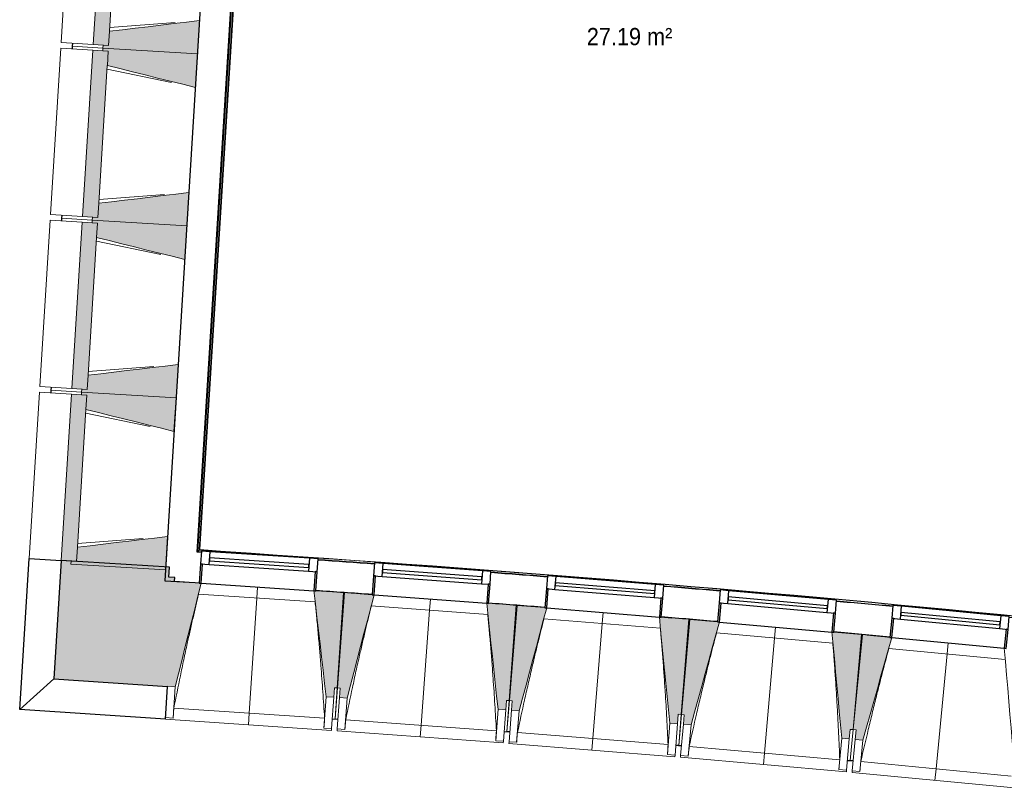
# Model space of a CAD drawing. Header units: millimetres. Extents: x 1909 to 61055, y -36590 to 14615.
# Tile 12 of 40: x 25353 to 30496, y -30535 to -26521. Entities that reach past the tile are written whole.
import ezdxf

# ---------------------------------------------------------------- set-up
doc = ezdxf.new("R2010")
doc.units = ezdxf.units.MM
for name, color, linetype, lineweight in [('A-AREA-IDEN', 7, 'Continuous', 30), ('A-FLOR', 7, 'Continuous', 25), ('A-FLOR-HRAL', 7, 'Continuous', 18), ('A-GENM', 7, 'Continuous', 18), ('A-GLAZ', 7, 'Continuous', 25), ('A-WALL', 7, 'Continuous', 25), ('A-WALL-PATT', 7, 'Continuous', 25), ('I-WALL', 7, 'Continuous', 25), ('S-BEAM', 7, 'Continuous', 18)]:
    doc.layers.add(name, color=color, linetype=linetype, lineweight=lineweight)
doc.styles.add('Arial_1', font='arial.ttf', dxfattribs={"width": 0.9, "height": 90})

# ---------------------------------------------------------------- blocks, each defined once
blk = doc.blocks.new('XXX_VIDE FENETRE - 590-389517-2021_015_1111_DCE_1_50_N0 FINI_SSI_SDI')
at = {"layer": 'A-GLAZ'}
for p, q in [((-305.1, 0), (-305.1, -100)), ((-295.1, 0), (-305.1, 0)), ((295.1, 0), (-295.1, 0)), ((-295.1, -100), (-295.1, 0)), ((305.1, 0), (295.1, 0)), ((295.1, 0), (295.1, -100)), ((305.1, -100), (305.1, 0)), ((-305.1, -100), (-295.1, -100)), ((-260.1, -100), (-305.1, -100)), ((-305.1, -100), (-305.1, -167.5)), ((-260.1, -167.5), (-260.1, -100)), ((260.1, -100), (-260.1, -100)), ((260.1, -100), (260.1, -167.5)), ((305.1, -100), (260.1, -100)), ((295.1, -100), (305.1, -100)), ((305.1, -167.5), (305.1, -100)), ((-305.1, -167.5), (-260.1, -167.5)), ((-260.1, -167.5), (260.1, -167.5)), ((260.1, -167.5), (305.1, -167.5))]:
    blk.add_line(p, q, dxfattribs=at)
at = {"layer": 'A-GLAZ', "color": 173, "true_color": 0x5c63b1}
for p, q in [((260.1, -120), (-260.1, -120)), ((-260.1, -120), (-260.1, -135)), ((-260.1, -135), (260.1, -135)), ((260.1, -135), (260.1, -120))]:
    blk.add_line(p, q, dxfattribs=at)
blk = doc.blocks.new('Garde-corps - Garde-corps-510192-2021_015_1111_DCE_1_50_N0 FINI_SSI_SDI')
at = {"layer": 'A-FLOR-HRAL'}
for p, q in [((-9793.8, -23480.5), (-9772.4, -23216.7)), ((-9791, -23534.4), (-9765.8, -23224.4)), ((-9789.4, -23536.3), (-9764.3, -23226.3)), ((-9787.9, -23538), (-9762.7, -23228.1)), ((-9772.4, -23216.7), (-9494, -23240)), ((-9772.4, -23216.7), (-9763.1, -23217.5)), ((-9762.7, -23228.1), (-9494.9, -23250.5)), ((-9503.3, -23239.2), (-9494, -23240)), ((-9494.8, -23248.9), (-9494.9, -23250.5)), ((-9494.8, -23248.9), (-9494.6, -23247.1)), ((-9494.6, -23247.1), (-9494, -23240)), ((-9494, -23240), (-9493.8, -23237)), ((-13375.8, -29298.6), (-13001.8, -23280.8)), ((-13368.2, -29292), (-12995.1, -23288.4)), ((-13366.4, -29290.3), (-12993.5, -23290.2)), ((-13364.6, -29288.8), (-12992, -23292)), ((-13001.8, -23280.8), (-9843.9, -23523.1)), ((-12992, -23292), (-9787.9, -23538)), ((-8464, -23329), (-8480.2, -23501.6)), ((-8462.4, -23329.1), (-8478.4, -23500.1)), ((-8460.6, -23329.3), (-8476.5, -23498.5)), ((-8453.5, -23330), (-8468.8, -23492.2)), ((-11421.8, -23393.7), (-11382.2, -23396.7)), ((-8480.2, -23501.6), (-8438.5, -23505.7)), ((-8478.4, -23500.1), (-8436.7, -23504.2)), ((-8476.5, -23498.5), (-8468.8, -23492.2)), ((-8476.5, -23498.5), (-8434.8, -23502.7)), ((-8468.8, -23492.2), (-8427, -23496.3)), ((-8438.5, -23505.7), (-8462.6, -23748.6)), ((-8436.7, -23504.2), (-8461, -23748.7)), ((-8434.8, -23502.7), (-8457.1, -23727.1)), ((-8427, -23496.3), (-8449.9, -23727.2)), ((-8434.8, -23502.7), (-8427, -23496.3)), ((-9791, -23534.4), (-9794, -23530.9)), ((-8464.1, -23763.5), (-8479.9, -23922.7)), ((-8462.5, -23763.7), (-8478.3, -23922.9)), ((-8462.9, -23785.6), (-8474.4, -23901.3)), ((-8455.9, -23786.9), (-8467.2, -23901.4)), ((-8481.4, -23937.6), (-8497.2, -24096.9)), ((-8479.7, -23937.8), (-8495.5, -24097)), ((-8480.2, -23959.7), (-8491.6, -24075.4)), ((-8473.1, -23961.1), (-8484.5, -24075.5)), ((-8498.7, -24111.8), (-9046.9, -29639.2)), ((-8497, -24112), (-9045.4, -29641)), ((-8497.4, -24133.9), (-9043.9, -29642.9)), ((-8490.4, -24135.2), (-9037.5, -29650.7)), ((-13356.8, -29300.2), (-13375.8, -29298.6)), ((-13356.7, -29299.8), (-13375.8, -29298.6)), ((-13086.3, -29311.4), (-13364.6, -29288.8)), ((-12552.2, -29354.7), (-12610.1, -29350)), ((-9988.7, -29563.6), (-10006.9, -29561.9)), ((-9801.4, -29578), (-9840.4, -29574.8)), ((-9046.9, -29639.2), (-9329.4, -29616.3)), ((-9037.5, -29650.7), (-9136.9, -29642.6)), ((-9037.5, -29650.7), (-9136.8, -29641))]:
    blk.add_line(p, q, dxfattribs=at)
at = {"layer": 'A-FLOR-HRAL', "flags": 128}
for points in [[(-9765.8, -23224.4), (-9769.1, -23220.6), (-9772.4, -23216.7)], [(-12995.1, -23288.4), (-12998.5, -23284.6), (-13001.8, -23280.8)], [(-9787.9, -23538), (-9787.9, -23538), (-9788, -23537.9), (-9788.1, -23537.8), (-9788.3, -23537.6), (-9788.4, -23537.4), (-9788.6, -23537.1), (-9788.8, -23536.9), (-9789, -23536.7), (-9789.2, -23536.5), (-9789.4, -23536.3)], [(-13375.8, -29298.6), (-13375.9, -29298.7), (-13376.2, -29299), (-13376.6, -29299.4), (-13377.1, -29299.8), (-13377.7, -29300.3), (-13378.3, -29300.9), (-13378.9, -29301.4)], [(-13368.2, -29292), (-13372, -29295.3), (-13375.8, -29298.6)], [(-13364.6, -29288.8), (-13364.6, -29288.8), (-13364.7, -29288.9), (-13364.9, -29289), (-13365, -29289.2), (-13365.3, -29289.4), (-13365.5, -29289.6), (-13365.7, -29289.8), (-13365.9, -29290), (-13366.2, -29290.2), (-13366.4, -29290.3)], [(-9043.9, -29642.9), (-9040.7, -29646.8), (-9037.5, -29650.7)]]:
    blk.add_lwpolyline(points, dxfattribs=at)
at = {"layer": 'A-FLOR-HRAL'}
for centre, radius, start, end in [((-19463.8, -140716), 117891.1, 85.149101, 85.281386), ((-19463.8, -140716), 117889.4, 85.149101, 85.280538), ((-19463.8, -140716), 117887.7, 85.149101, 85.279742), ((-29991.5, -265654.3), 242961.1, 85.230746, 85.988589), ((-29991.5, -265654.3), 242959.4, 85.801553, 85.988174), ((-29991.5, -265654.3), 242957.8, 85.611499, 85.987786), ((-29991.5, -265654.3), 242957.8, 85.229948, 85.604054), ((-29991.5, -265654.3), 242959.4, 85.230335, 85.456227), ((-21392, -154971), 125935, 84.373021, 86.346998), ((-21392, -154971), 125936.7, 84.373813, 86.346207), ((-21392, -154971), 125927.8, 85.92938, 86.063936), ((-21392, -154971), 125927.8, 85.517188, 85.651745), ((-21392, -154971), 125927.8, 85.104996, 85.239553), ((-21392, -154971), 125927.8, 84.692804, 84.827361)]:
    blk.add_arc(centre, radius, start, end, dxfattribs=at)
for points, knots in [([(-9772.4, -23216.7), (-9772.4, -23216.7), (-9772.4, -23216.7), (-9772.4, -23216.7), (-9772.5, -23216.6), (-9772.5, -23216.5), (-9772.6, -23216.5), (-9772.7, -23216.4), (-9772.7, -23216.3), (-9772.8, -23216.2), (-9772.9, -23216.1), (-9773, -23216), (-9773.1, -23215.8), (-9773.2, -23215.7), (-9773.3, -23215.6), (-9773.5, -23215.4), (-9773.6, -23215.3), (-9773.7, -23215.2), (-9773.9, -23215), (-9774.2, -23214.6), (-9774.6, -23214.1), (-9774.9, -23213.7), (-9775.1, -23213.5)], [0, 0, 0, 0, 0.071429, 0.107143, 0.142857, 0.178571, 0.214286, 0.25, 0.285714, 0.321429, 0.357143, 0.392857, 0.428571, 0.464286, 0.5, 0.535714, 0.571429, 0.607143, 0.642857, 0.714286, 0.857143, 1, 1, 1, 1]), ([(-9762.7, -23228.1), (-9762.7, -23228.1), (-9762.8, -23228), (-9762.8, -23228), (-9762.9, -23227.9), (-9763, -23227.7), (-9763.2, -23227.6), (-9763.3, -23227.4), (-9763.5, -23227.2), (-9763.7, -23227), (-9763.9, -23226.8), (-9764, -23226.5), (-9764.2, -23226.4), (-9764.3, -23226.3)], [0.075, 0.075, 0.075, 0.075, 0.15, 0.2125, 0.275, 0.35, 0.425, 0.5, 0.6, 0.7, 0.775, 0.85, 1, 1, 1, 1]), ([(-13001.8, -23280.8), (-13001.8, -23280.8), (-13001.8, -23280.8), (-13001.9, -23280.7), (-13001.9, -23280.7), (-13002, -23280.6), (-13002, -23280.5), (-13002.1, -23280.4), (-13002.2, -23280.3), (-13002.3, -23280.2), (-13002.4, -23280.1), (-13002.5, -23280), (-13002.6, -23279.9), (-13002.7, -23279.8), (-13002.8, -23279.6), (-13002.9, -23279.5), (-13003, -23279.4), (-13003.2, -23279.2), (-13003.3, -23279), (-13003.6, -23278.7), (-13004.1, -23278.2), (-13004.4, -23277.8), (-13004.6, -23277.6)], [0, 0, 0, 0, 0.071429, 0.107143, 0.142857, 0.178571, 0.214286, 0.25, 0.285714, 0.321429, 0.357143, 0.392857, 0.428571, 0.464286, 0.5, 0.535714, 0.571429, 0.607143, 0.642857, 0.714286, 0.857143, 1, 1, 1, 1]), ([(-12992, -23292), (-12992, -23292), (-12992, -23292), (-12992, -23292), (-12992.1, -23291.9), (-12992.2, -23291.8), (-12992.3, -23291.7), (-12992.4, -23291.5), (-12992.6, -23291.3), (-12992.7, -23291.1), (-12992.9, -23290.9), (-12993.1, -23290.7), (-12993.3, -23290.5), (-12993.4, -23290.3), (-12993.5, -23290.2)], [0, 0, 0, 0, 0.075, 0.15, 0.2125, 0.275, 0.35, 0.425, 0.5, 0.6, 0.7, 0.775, 0.85, 1, 1, 1, 1]), ([(-8480.2, -23501.6), (-8480.2, -23501.6), (-8480.2, -23501.5), (-8480.1, -23501.4), (-8479.9, -23501.3), (-8479.7, -23501.2), (-8479.5, -23501), (-8479.4, -23500.9), (-8479.3, -23500.8), (-8479.1, -23500.7), (-8479, -23500.6), (-8478.9, -23500.5), (-8478.7, -23500.4), (-8478.6, -23500.2), (-8478.5, -23500.2), (-8478.4, -23500.1)], [0.1, 0.1, 0.1, 0.1, 0.2, 0.3, 0.4, 0.475, 0.55, 0.6, 0.65, 0.7, 0.75, 0.8, 0.85, 0.9, 1, 1, 1, 1]), ([(-8468.8, -23492.2), (-8468.8, -23492.1), (-8468.7, -23492.1), (-8468.5, -23492), (-8468.3, -23491.8), (-8468.1, -23491.6), (-8468, -23491.5), (-8467.8, -23491.3), (-8467.5, -23491.1), (-8467.2, -23490.9), (-8467, -23490.7), (-8466.7, -23490.4), (-8466.2, -23490), (-8465.8, -23489.7), (-8465.5, -23489.5)], [0, 0, 0, 0, 0.166667, 0.25, 0.333333, 0.416667, 0.458333, 0.5, 0.583333, 0.666667, 0.708333, 0.75, 0.833333, 1, 1, 1, 1]), ([(-8438.5, -23505.7), (-8438.5, -23505.7), (-8438.5, -23505.7), (-8438.4, -23505.6), (-8438.2, -23505.4), (-8438, -23505.3), (-8437.9, -23505.2), (-8437.7, -23505), (-8437.6, -23504.9), (-8437.4, -23504.8), (-8437.3, -23504.7), (-8437.2, -23504.6), (-8437.1, -23504.5), (-8436.9, -23504.4), (-8436.8, -23504.3), (-8436.7, -23504.2)], [0.1, 0.1, 0.1, 0.1, 0.2, 0.3, 0.4, 0.475, 0.55, 0.6, 0.65, 0.7, 0.75, 0.8, 0.85, 0.9, 1, 1, 1, 1]), ([(-8427, -23496.3), (-8427, -23496.3), (-8427, -23496.2), (-8426.8, -23496.1), (-8426.6, -23495.9), (-8426.4, -23495.8), (-8426.2, -23495.6), (-8426, -23495.5), (-8425.8, -23495.2), (-8425.5, -23495), (-8425.2, -23494.8), (-8424.9, -23494.6), (-8424.5, -23494.2), (-8424, -23493.8), (-8423.8, -23493.6)], [0, 0, 0, 0, 0.166667, 0.25, 0.333333, 0.416667, 0.458333, 0.5, 0.583333, 0.666667, 0.708333, 0.75, 0.833333, 1, 1, 1, 1]), ([(-9046.9, -29639.2), (-9046.9, -29639.2), (-9046.9, -29639.2), (-9046.8, -29639.3), (-9046.7, -29639.4), (-9046.6, -29639.6), (-9046.5, -29639.7), (-9046.3, -29639.9), (-9046.2, -29640.1), (-9046, -29640.3), (-9045.8, -29640.5), (-9045.6, -29640.8), (-9045.5, -29640.9), (-9045.4, -29641)], [0.075, 0.075, 0.075, 0.075, 0.15, 0.2125, 0.275, 0.35, 0.425, 0.5, 0.6, 0.7, 0.775, 0.85, 1, 1, 1, 1]), ([(-9037.5, -29650.7), (-9037.5, -29650.7), (-9037.5, -29650.7), (-9037.4, -29650.8), (-9037.4, -29650.8), (-9037.3, -29650.9), (-9037.3, -29651), (-9037.2, -29651.1), (-9037.1, -29651.1), (-9037, -29651.2), (-9036.9, -29651.4), (-9036.8, -29651.5), (-9036.7, -29651.6), (-9036.6, -29651.7), (-9036.5, -29651.9), (-9036.4, -29652), (-9036.3, -29652.1), (-9036.2, -29652.3), (-9036, -29652.5), (-9035.7, -29652.8), (-9035.3, -29653.4), (-9035, -29653.8), (-9034.8, -29654)], [0, 0, 0, 0, 0.071429, 0.107143, 0.142857, 0.178571, 0.214286, 0.25, 0.285714, 0.321429, 0.357143, 0.392857, 0.428571, 0.464286, 0.5, 0.535714, 0.571429, 0.607143, 0.642857, 0.714286, 0.857143, 1, 1, 1, 1])]:
    blk.add_open_spline(points, degree=3, knots=knots, dxfattribs=at)
blk = doc.blocks.new('B02_ARC_rvt-1-2021_015_1111_DCE_1_50_N0 FINI_SSI_SDI')
at = {"layer": 'A-FLOR'}
for p, q in [((-12614.2, -29512.9), (-12609.4, -29513.2)), ((-11711.8, -29579.3), (-11707.1, -29579.7)), ((-10954.5, -29640.1), (-10900.6, -29644.6)), ((-10810, -29652.2), (-10805.3, -29652.6)), ((-9908.8, -29731.5), (-9903.8, -29732)), ((-9879, -29734.3), (-9790.8, -29742.4)), ((-9785.4, -29742.9), (-9759.7, -29745.3))]:
    blk.add_line(p, q, dxfattribs=at)
at = {"layer": 'I-WALL'}
for p, q in [((-13154.3, -23106.7), (-13548.5, -29451)), ((-13378.9, -29301.4), (-13004.6, -23277.6)), ((-13356.9, -29302.8), (-13378.9, -29301.4)), ((-13548.5, -29451), (-13388.9, -29461.1)), ((-13388.9, -29461.1), (-13367.6, -29462.5))]:
    blk.add_line(p, q, dxfattribs=at)
for radius, start, end in [(125924.8, 85.929383, 86.063933), (125924.8, 85.517191, 85.651742), (125764.8, 85.929576, 86.063774), (125924.8, 85.104999, 85.23955), (125764.8, 85.517384, 85.651582), (125924.8, 84.692807, 84.827358), (125764.8, 85.105191, 85.239389), (125764.8, 84.692998, 84.827197)]:
    blk.add_arc((-21392, -154971), radius, start, end, dxfattribs=at)
at = {"layer": 'A-FLOR-HRAL', "lineweight": 18}
blk.add_blockref('Garde-corps - Garde-corps-510192-2021_015_1111_DCE_1_50_N0 FINI_SSI_SDI', (0, 0), dxfattribs=at)
at = {"layer": 'A-GLAZ', "lineweight": 18}
for p, rotation in [((-13063.2, -29483.8), 176.1892004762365), ((-12160.7, -29547.1), 175.7775659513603), ((-11258.6, -29616.9), 175.3659314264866), ((-10357.1, -29693.1), 174.9542969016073), ((-9456.1, -29775.8), 174.5426623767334)]:
    blk.add_blockref('XXX_VIDE FENETRE - 590-389517-2021_015_1111_DCE_1_50_N0 FINI_SSI_SDI', p, dxfattribs=dict(at, rotation=rotation))
blk = doc.blocks.new('20_MUR PREFA_01 - MODULE_01 B-3165811-2021_015_1111_DCE_1_50_N0 FINI_SSI_SDI')
at = {"layer": 'A-GENM'}
for p, q in [((0, 722.1), (0, 661.4)), ((0, 661.4), (0, 58.5)), ((0, 0.7), (0, 58.5))]:
    blk.add_line(p, q, dxfattribs=at)
blk = doc.blocks.new('Murs 6 - Murs 1-3191379-2021_015_1111_DCE_1_50_N0 FINI_SSI_SDI')
at = {"layer": 'A-WALL-PATT', "true_color": 0x787878}
blk.add_hatch(color=8, dxfattribs=at).paths.add_polyline_path([(-13533.8, -30003.9), (-13530.4, -29951.9), (-13545.3, -29950.9), (-13512.2, -29453.2), (-13497.2, -29454.2), (-13495.9, -29434), (-13527, -29431.9), (-13523.8, -29380.9), (-14089.6, -29345.7), (-14128.1, -29964.3), (-13545.3, -30003.1)])
at = {"layer": 'A-WALL'}
for p, q in [((-14306, -30124), (-14257, -29335.3)), ((-14257, -29335.3), (-14089.6, -29345.7)), ((-14089.6, -29345.7), (-14128.1, -29964.3)), ((-13523.8, -29380.9), (-14089.6, -29345.7)), ((-13527, -29431.9), (-13523.8, -29380.9)), ((-13495.9, -29434), (-13527, -29431.9)), ((-13497.2, -29454.2), (-13495.9, -29434)), ((-14128.1, -29964.3), (-14306, -30124)), ((-14128.1, -29964.3), (-13533.8, -30003.9)), ((-13545.2, -30174.7), (-13533.8, -30003.9)), ((-13533.8, -30003.9), (-13533.7, -30001.8)), ((-13545.2, -30174.7), (-14306, -30124))]:
    blk.add_line(p, q, dxfattribs=at)
blk = doc.blocks.new('B02_DC_STR_rvt-1-2021_015_1111_DCE_1_50_N0 FINI_SSI_SDI')
at = {"layer": 'S-BEAM', "lineweight": 5, "true_color": 0x787878}
for points in [[(-13841.7, -26655.9), (-13787.7, -25787.6), (-13868.2, -25782.6), (-13922.2, -26650.9), (-13870.4, -26654.2)], [(-13377.6, -26699.8), (-13366.7, -26525.1), (-13837, -26581.6), (-13841.7, -26655.9), (-13870.4, -26654.2), (-13871.3, -26669.1), (-13433.9, -26696.3)], [(-13897.5, -27554.2), (-13843.5, -26685.9), (-13924, -26680.9), (-13978, -27549.2), (-13926.2, -27552.4)], [(-13388.4, -26874.5), (-13377.6, -26699.8), (-13871.3, -26669.1), (-13872.2, -26684.1), (-13843.5, -26685.9), (-13848.1, -26760.2), (-13454.1, -26858.1)], [(-13433.4, -27598.1), (-13422.5, -27423.4), (-13892.9, -27479.9), (-13897.5, -27554.2), (-13926.2, -27552.4), (-13927.1, -27567.4), (-13489.7, -27594.6)], [(-13444.2, -27772.7), (-13433.4, -27598.1), (-13927.1, -27567.4), (-13928, -27582.4), (-13899.3, -27584.2), (-13904, -27658.5), (-13509.9, -27756.4)], [(-13953.3, -28452.5), (-13899.3, -27584.2), (-13979.8, -27579.1), (-14033.8, -28447.5), (-13982, -28450.7)], [(-13489.2, -28496.3), (-13478.4, -28321.7), (-13948.7, -28378.2), (-13953.3, -28452.5), (-13982, -28450.7), (-13982.9, -28465.7), (-13545.5, -28492.8)], [(-14009.1, -29350.7), (-13955.1, -28482.4), (-14035.7, -28477.4), (-14089.6, -29345.7), (-14037.8, -29349)], [(-13500.1, -28671), (-13489.2, -28496.3), (-13982.9, -28465.7), (-13983.9, -28480.6), (-13955.1, -28482.4), (-13959.8, -28556.7), (-13565.7, -28654.7)], [(-13545, -29394.6), (-13534.2, -29219.9), (-14004.5, -29276.4), (-14009.1, -29350.7), (-14037.8, -29349), (-14038.7, -29363.9), (-13601.4, -29391.1)], [(-13493.8, -30004.5), (-13357.7, -29464.2), (-13367.7, -29463.6), (-13367.7, -29462.9), (-13512.2, -29453.2), (-13545.3, -29950.9), (-13530.4, -29951.9), (-13533.7, -30001.8), (-13530.4, -30002)], [(-12665.6, -30059.6), (-12662.3, -30009.8), (-12647.3, -30010.8), (-12614.2, -29513.1), (-12758.8, -29503.4), (-12758.8, -29504.1), (-12768.8, -29503.5), (-12705.5, -30057)], [(-12595, -30064.6), (-12455, -29525.4), (-12465, -29524.6), (-12465, -29524), (-12609.4, -29513.3), (-12646.1, -30010.7), (-12631.2, -30011.8), (-12634.9, -30061.7), (-12607.5, -30063.7)], [(-11767.2, -30125.8), (-11763.5, -30075.9), (-11748.6, -30077), (-11711.9, -29579.6), (-11856.4, -29568.9), (-11856.4, -29569.6), (-11866.4, -29568.8), (-11807.1, -30122.8)], [(-11696.6, -30131.3), (-11552.8, -29593), (-11562.7, -29592.2), (-11562.7, -29591.5), (-11707.1, -29579.8), (-11747.4, -30077), (-11732.5, -30078.2), (-11736.5, -30128), (-11732.5, -30128.4)], [(-10869.3, -30198.3), (-10865.3, -30148.5), (-10850.3, -30149.7), (-10810, -29652.5), (-10954.5, -29640.8), (-10954.5, -29641.5), (-10964.5, -29640.7), (-10909.2, -30195.1)], [(-10798.8, -30204.3), (-10651.1, -29667.1), (-10661, -29666.3), (-10661, -29665.6), (-10805.3, -29652.8), (-10849.2, -30149.7), (-10834.2, -30151), (-10838.6, -30200.8), (-10819.4, -30202.5)], [(-9972, -30277.3), (-9967.6, -30227.5), (-9952.6, -30228.8), (-9908.8, -29732), (-10053.1, -29719.2), (-10053.2, -29719.9), (-10063.1, -29719), (-10011.8, -30273.8)], [(-9901.5, -30283.9), (-9750.3, -29747.7), (-9759.8, -29746.8), (-9759.8, -29746.1), (-9904, -29732.3), (-9951.5, -30228.9), (-9936.5, -30230.3), (-9941.3, -30280.1), (-9936.5, -30280.5)]]:
    blk.add_hatch(color=8, dxfattribs=at).paths.add_polyline_path(points)
at = {"layer": 'A-FLOR'}
for p, q in [((-14031.3, -26659.2), (-14032.2, -26674.2)), ((-14030.4, -26644.2), (-14031.3, -26659.2)), ((-14087.1, -27557.5), (-14088.1, -27572.4)), ((-14086.2, -27542.5), (-14087.1, -27557.5)), ((-14142, -28440.7), (-14143, -28455.7)), ((-14143, -28455.7), (-14143.9, -28470.7)), ((-12673.1, -30172.1), (-12643.2, -30174.2)), ((-11775.5, -30238.2), (-11745.6, -30240.5)), ((-11745.5, -30239.8), (-11760.5, -30238.6)), ((-10863.4, -30311.3), (-10878.4, -30310.1)), ((-10878.4, -30310.8), (-10848.5, -30313.3)), ((-10848.6, -30313.3), (-10863.5, -30312)), ((-9952, -30392.5), (-9981.9, -30389.7)), ((-9981.9, -30389.7), (-9952, -30392.5)), ((-9951.9, -30391.6), (-9966.9, -30390.2))]:
    blk.add_line(p, q, dxfattribs=at)
at = {"layer": 'S-BEAM'}
for p, q in [((-14035.6, -25772.2), (-14089.6, -26640.5)), ((-13868.2, -25782.6), (-13922.2, -26650.9)), ((-13837, -26581.1), (-13792.3, -25862.5)), ((-13835.8, -26562.2), (-13493.2, -26535.1)), ((-13377.6, -26699.8), (-13366.7, -26525.1)), ((-13837, -26581.6), (-13841.7, -26655.9)), ((-13841.7, -26655.9), (-13837, -26581.6)), ((-13922.2, -26650.9), (-14089.6, -26640.5)), ((-14091.4, -26670.5), (-14145.4, -27538.8)), ((-14091.4, -26670.5), (-13924, -26680.9)), ((-14032.2, -26674.2), (-14031.3, -26659.2)), ((-14031.3, -26659.2), (-14030.4, -26644.2)), ((-13871.3, -26669.1), (-14031.3, -26659.2)), ((-14031.3, -26659.2), (-13871.3, -26669.1)), ((-13924, -26680.9), (-13978, -27549.2)), ((-13843.5, -26685.9), (-13924, -26680.9)), ((-13922.2, -26650.9), (-13841.7, -26655.9)), ((-13871.3, -26669.1), (-13872.2, -26684.1)), ((-13872.2, -26684.1), (-13843.5, -26685.9)), ((-13870.4, -26654.2), (-13871.3, -26669.1)), ((-13871.3, -26669.1), (-13377.6, -26699.8)), ((-13377.6, -26699.8), (-13871.3, -26669.1)), ((-13841.7, -26655.9), (-13870.4, -26654.2)), ((-13843.5, -26685.9), (-13848.1, -26760.2)), ((-13848.1, -26760.2), (-13843.5, -26685.9)), ((-13388.4, -26874.5), (-13377.6, -26699.8)), ((-13892.8, -27479.4), (-13848.2, -26760.7)), ((-13512.7, -26848.9), (-13849.3, -26779.6)), ((-13891.6, -27460.5), (-13549, -27433.4)), ((-13433.4, -27598.1), (-13422.5, -27423.4)), ((-13892.9, -27479.9), (-13897.5, -27554.2)), ((-13897.5, -27554.2), (-13892.9, -27479.9)), ((-14147.2, -27568.7), (-14201.2, -28437.1)), ((-14147.2, -27568.7), (-13979.8, -27579.1)), ((-13978, -27549.2), (-14145.4, -27538.8)), ((-14088.1, -27572.4), (-14087.1, -27557.5)), ((-14087.1, -27557.5), (-14086.2, -27542.5)), ((-13927.1, -27567.4), (-14087.1, -27557.5)), ((-14087.1, -27557.5), (-13927.1, -27567.4)), ((-13978, -27549.2), (-13897.5, -27554.2)), ((-13927.1, -27567.4), (-13928, -27582.4)), ((-13926.2, -27552.4), (-13927.1, -27567.4)), ((-13927.1, -27567.4), (-13433.4, -27598.1)), ((-13433.4, -27598.1), (-13927.1, -27567.4)), ((-13897.5, -27554.2), (-13926.2, -27552.4)), ((-13979.8, -27579.1), (-14033.8, -28447.5)), ((-13899.3, -27584.2), (-13979.8, -27579.1)), ((-13928, -27582.4), (-13899.3, -27584.2)), ((-13899.3, -27584.2), (-13904, -27658.5)), ((-13904, -27658.5), (-13899.3, -27584.2)), ((-13444.2, -27772.7), (-13433.4, -27598.1)), ((-13948.6, -28377.6), (-13904, -27659)), ((-13568.5, -27747.2), (-13905.2, -27677.9)), ((-13947.5, -28358.7), (-13604.8, -28331.7)), ((-13489.2, -28496.3), (-13478.4, -28321.7)), ((-13948.7, -28378.2), (-13953.3, -28452.5)), ((-13953.3, -28452.5), (-13948.7, -28378.2)), ((-14033.8, -28447.5), (-14201.2, -28437.1)), ((-14143, -28455.7), (-14142, -28440.7)), ((-14203.1, -28467), (-14257, -29335.3)), ((-14203.1, -28467), (-14035.7, -28477.4)), ((-14143.9, -28470.7), (-14143, -28455.7)), ((-13982.9, -28465.7), (-14143, -28455.7)), ((-14143, -28455.7), (-13982.9, -28465.7)), ((-14035.7, -28477.4), (-14089.6, -29345.7)), ((-13955.1, -28482.4), (-14035.7, -28477.4)), ((-14033.8, -28447.5), (-13953.3, -28452.5)), ((-13982.9, -28465.7), (-13983.9, -28480.6)), ((-13983.9, -28480.6), (-13955.1, -28482.4)), ((-13982, -28450.7), (-13982.9, -28465.7)), ((-13982.9, -28465.7), (-13489.2, -28496.3)), ((-13489.2, -28496.3), (-13982.9, -28465.7)), ((-13953.3, -28452.5), (-13982, -28450.7)), ((-13955.1, -28482.4), (-13959.8, -28556.7)), ((-13959.8, -28556.7), (-13955.1, -28482.4)), ((-13500.1, -28671), (-13489.2, -28496.3)), ((-14004.5, -29275.9), (-13959.8, -28557.3)), ((-13624.3, -28645.4), (-13961, -28576.2)), ((-14003.3, -29257), (-13660.6, -29229.9)), ((-13545, -29394.6), (-13534.2, -29219.9)), ((-14004.5, -29276.4), (-14009.1, -29350.7)), ((-14009.1, -29350.7), (-14004.5, -29276.4)), ((-14089.6, -29345.7), (-14257, -29335.3)), ((-14089.6, -29345.7), (-14009.1, -29350.7)), ((-14037.8, -29349), (-14038.7, -29363.9)), ((-14038.7, -29363.9), (-13545, -29394.6)), ((-14009.1, -29350.7), (-14037.8, -29349)), ((-13367.6, -29462.9), (-13497.2, -29454.2)), ((-13357.7, -29464.2), (-12768.8, -29503.4)), ((-12762.5, -29561.8), (-13371.6, -29521.2)), ((-12614.2, -29513.1), (-12758.8, -29503.4)), ((-12647.3, -30010.8), (-12614.2, -29513.1)), ((-12609.4, -29513.3), (-12646.1, -30010.7)), ((-12464.9, -29524), (-12609.4, -29513.3)), ((-12455, -29525.4), (-11866.4, -29568.8)), ((-11711.9, -29579.6), (-11856.4, -29568.9)), ((-11860.5, -29627.2), (-12469.4, -29582.3)), ((-11748.6, -30077), (-11711.9, -29579.6)), ((-11707.1, -29579.8), (-11747.4, -30077)), ((-11562.7, -29591.5), (-11707.1, -29579.8)), ((-11552.8, -29593), (-10964.5, -29640.7)), ((-10959.1, -29699.1), (-11567.5, -29649.8)), ((-10810, -29652.5), (-10954.5, -29640.8)), ((-10850.3, -30149.7), (-10810, -29652.5)), ((-10805.3, -29652.8), (-10849.2, -30149.7)), ((-10661, -29665.6), (-10805.3, -29652.8)), ((-10651.1, -29667.1), (-10063.1, -29719)), ((-10058.1, -29777.5), (-10666.2, -29723.8)), ((-9908.8, -29732), (-10053, -29719.3)), ((-9952.6, -30228.8), (-9908.8, -29732)), ((-9904, -29732.3), (-9951.5, -30228.9)), ((-9759.8, -29746.1), (-9904, -29732.3)), ((-9749.9, -29747.7), (-9162.4, -29803.9)), ((-9157.8, -29862.4), (-9765.5, -29804.3)), ((-13533.7, -30001.8), (-13493.8, -30004.5)), ((-13504.7, -30168.3), (-13493.8, -30004.5)), ((-12665.6, -30059.6), (-12662.3, -30009.8)), ((-12662.3, -30009.8), (-12647.3, -30010.8)), ((-12658.1, -30172.4), (-12646.1, -30010.7)), ((-12647.3, -30010.8), (-12658.1, -30172.5)), ((-12646.1, -30010.7), (-12631.2, -30011.8)), ((-12631.2, -30011.8), (-12634.9, -30061.7)), ((-12705.5, -30057), (-12716.4, -30220.8)), ((-12705.5, -30057), (-12665.6, -30059.6)), ((-12665.6, -30059.6), (-12676.5, -30223.5)), ((-12647, -30225.5), (-12634.9, -30061.7)), ((-12634.9, -30061.7), (-12595, -30064.6)), ((-12607.1, -30228.4), (-12595, -30064.6)), ((-11767.2, -30125.8), (-11763.5, -30075.9)), ((-11763.5, -30075.9), (-11748.6, -30077)), ((-11760.5, -30238.6), (-11747.4, -30077)), ((-11748.6, -30077), (-11760.5, -30238.7)), ((-11747.4, -30077), (-11732.5, -30078.2)), ((-11732.5, -30078.2), (-11736.5, -30128)), ((-13501, -30116.9), (-12713.3, -30169.4)), ((-11807.1, -30122.8), (-11819.2, -30286.6)), ((-11807.1, -30122.8), (-11767.2, -30125.8)), ((-11767.2, -30125.8), (-11779.3, -30289.5)), ((-11749.8, -30291.7), (-11736.5, -30128)), ((-11736.5, -30128), (-11696.6, -30131.3)), ((-11709.9, -30294.9), (-11696.6, -30131.3)), ((-13545.2, -30174.7), (-12677.1, -30232.5)), ((-13504.7, -30168.3), (-13544.6, -30165.7)), ((-13504.6, -30168.1), (-13504.7, -30168.3)), ((-12673.2, -30173.6), (-12658.2, -30174.6)), ((-12658.2, -30174.5), (-12658.2, -30173.5)), ((-12658.2, -30173.5), (-12658.2, -30174.6)), ((-12658.2, -30174.5), (-12643.3, -30175.6)), ((-12603, -30177), (-11815.7, -30235.1)), ((-10869.3, -30198.3), (-10865.3, -30148.5)), ((-10865.3, -30148.5), (-10850.3, -30149.7)), ((-10863.4, -30311.2), (-10849.2, -30149.7)), ((-10850.3, -30149.7), (-10863.4, -30311.3)), ((-10849.2, -30149.7), (-10834.2, -30151)), ((-10834.2, -30151), (-10838.6, -30200.8)), ((-12716.4, -30220.8), (-12716.5, -30220.6)), ((-12676.5, -30223.5), (-12716.4, -30220.8)), ((-12676.5, -30223.5), (-12677.1, -30232.5)), ((-12647.6, -30234.5), (-12647, -30225.5)), ((-12647.6, -30234.5), (-11780, -30298.5)), ((-12607.1, -30228.4), (-12647, -30225.5)), ((-12607, -30228.2), (-12607.1, -30228.4)), ((-11775.6, -30239.7), (-11760.7, -30240.8)), ((-11760.7, -30240.7), (-11760.6, -30239.4)), ((-11760.6, -30239.4), (-11760.7, -30240.8)), ((-11760.7, -30240.7), (-11745.7, -30241.9)), ((-11705.5, -30243.5), (-10918.5, -30307.3)), ((-10909.2, -30195.1), (-10922.5, -30358.8)), ((-10909.2, -30195.1), (-10869.3, -30198.3)), ((-10869.3, -30198.3), (-10882.6, -30362)), ((-10853.1, -30364.4), (-10838.6, -30200.8)), ((-10838.6, -30200.8), (-10798.8, -30204.3)), ((-10813.2, -30367.9), (-10798.8, -30204.3)), ((-9972, -30277.3), (-9967.6, -30227.5)), ((-9967.6, -30227.5), (-9952.6, -30228.8)), ((-9952.6, -30228.8), (-9966.9, -30390.3)), ((-9966.9, -30390.2), (-9951.5, -30228.9)), ((-9951.5, -30228.9), (-9936.5, -30230.3)), ((-9936.5, -30230.3), (-9941.3, -30280.1)), ((-11819.2, -30286.6), (-11819.2, -30286.3)), ((-11779.3, -30289.5), (-11819.2, -30286.6)), ((-11779.3, -30289.5), (-11780, -30298.5)), ((-11750.5, -30300.7), (-11749.8, -30291.7)), ((-11709.9, -30294.9), (-11749.8, -30291.7)), ((-11709.8, -30294.7), (-11709.9, -30294.9)), ((-10011.8, -30273.8), (-10026.3, -30437.4)), ((-10011.8, -30273.8), (-9972, -30277.3)), ((-9972, -30277.3), (-9986.4, -30440.9)), ((-9956.9, -30443.5), (-9941.3, -30280.1)), ((-9941.3, -30280.1), (-9901.5, -30283.9)), ((-9917.1, -30447.3), (-9901.5, -30283.9)), ((-11750.5, -30300.7), (-10883.3, -30371)), ((-10878.6, -30312.2), (-10863.6, -30313.4)), ((-10863.5, -30312), (-10863.6, -30313.4)), ((-10863.6, -30313.3), (-10848.7, -30314.6)), ((-10808.4, -30316.6), (-10022, -30386)), ((-10922.5, -30358.8), (-10922.5, -30358.5)), ((-10882.6, -30362), (-10922.5, -30358.8)), ((-10882.6, -30362), (-10883.3, -30371)), ((-10853.9, -30373.4), (-10853.1, -30364.4)), ((-10853.9, -30373.4), (-9987.2, -30449.9)), ((-10813.2, -30367.9), (-10853.1, -30364.4)), ((-10813.2, -30367.7), (-10813.2, -30367.9)), ((-9982, -30391.1), (-9967.1, -30392.4)), ((-9967.1, -30392.3), (-9967, -30391.1)), ((-9967, -30391.1), (-9967.1, -30392.4)), ((-9967.1, -30392.3), (-9952.1, -30393.7)), ((-9911.9, -30396), (-9126, -30471.1)), ((-10026.3, -30437.4), (-10026.3, -30437.1)), ((-9986.4, -30440.9), (-10026.3, -30437.4)), ((-9986.4, -30440.9), (-9987.2, -30449.9)), ((-9957.8, -30452.5), (-9956.9, -30443.5)), ((-9917.1, -30447.3), (-9956.9, -30443.5)), ((-9917, -30447.1), (-9917.1, -30447.3)), ((-9957.8, -30452.5), (-9091.7, -30535.3))]:
    blk.add_line(p, q, dxfattribs=at)
at = {"layer": 'S-BEAM', "flags": 128}
for points in [[(-13366.7, -26525.1), (-13433.9, -26533.2), (-13501.1, -26541.3), (-13568.3, -26549.3), (-13635.5, -26557.4), (-13702.7, -26565.5), (-13769.8, -26573.6), (-13837, -26581.6)], [(-13848.1, -26760.2), (-13782.5, -26776.5), (-13716.8, -26792.8), (-13651.1, -26809.2), (-13585.4, -26825.5), (-13519.8, -26841.8), (-13454.1, -26858.1), (-13388.4, -26874.5)], [(-13422.5, -27423.4), (-13489.7, -27431.5), (-13556.9, -27439.5), (-13624.1, -27447.6), (-13691.3, -27455.7), (-13758.5, -27463.8), (-13825.7, -27471.8), (-13892.9, -27479.9)], [(-13904, -27658.5), (-13838.3, -27674.8), (-13772.6, -27691.1), (-13706.9, -27707.4), (-13641.3, -27723.8), (-13575.6, -27740.1), (-13509.9, -27756.4), (-13444.2, -27772.7)], [(-13478.4, -28321.7), (-13545.5, -28329.7), (-13612.7, -28337.8), (-13679.9, -28345.9), (-13747.1, -28354), (-13814.3, -28362), (-13881.5, -28370.1), (-13948.7, -28378.2)], [(-13959.8, -28556.7), (-13894.1, -28573.1), (-13828.4, -28589.4), (-13762.8, -28605.7), (-13697.1, -28622), (-13631.4, -28638.4), (-13565.7, -28654.7), (-13500.1, -28671)], [(-13534.2, -29219.9), (-13601.4, -29228), (-13668.6, -29236.1), (-13735.7, -29244.2), (-13802.9, -29252.2), (-13870.1, -29260.3), (-13937.3, -29268.4), (-14004.5, -29276.4)], [(-13493.8, -30004.5), (-13476.8, -29936.9), (-13459.7, -29869.2), (-13442.7, -29801.6), (-13425.7, -29734), (-13408.6, -29666.4), (-13391.6, -29598.8), (-13374.6, -29531.2), (-13357.5, -29463.5)], [(-12768.8, -29502.8), (-12760.9, -29572), (-12753, -29641.3), (-12745.1, -29710.6), (-12737.2, -29779.9), (-12729.3, -29849.2), (-12721.4, -29918.4), (-12713.4, -29987.7), (-12705.5, -30057)], [(-12595, -30064.6), (-12577.5, -29997.2), (-12559.9, -29929.7), (-12542.4, -29862.2), (-12524.9, -29794.7), (-12507.4, -29727.2), (-12489.9, -29659.7), (-12472.4, -29592.2), (-12454.8, -29524.7)], [(-11866.4, -29568.1), (-11859, -29637.5), (-11851.6, -29706.8), (-11844.2, -29776.1), (-11836.8, -29845.5), (-11829.4, -29914.8), (-11822, -29984.1), (-11814.5, -30053.5), (-11807.1, -30122.8)], [(-11696.6, -30131.3), (-11678.6, -30063.9), (-11660.6, -29996.5), (-11642.6, -29929.2), (-11624.6, -29861.8), (-11606.6, -29794.4), (-11588.6, -29727.1), (-11570.6, -29659.7), (-11552.6, -29592.3)], [(-10964.5, -29640), (-10957.6, -29709.4), (-10950.7, -29778.8), (-10943.8, -29848.2), (-10936.9, -29917.6), (-10930, -29986.9), (-10923, -30056.3), (-10916.1, -30125.7), (-10909.2, -30195.1)], [(-10798.8, -30204.3), (-10780.3, -30137.1), (-10761.8, -30069.9), (-10743.3, -30002.6), (-10724.8, -29935.4), (-10706.3, -29868.2), (-10687.9, -29800.9), (-10669.4, -29733.7), (-10650.9, -29666.5)], [(-10063.2, -29718.4), (-10056.8, -29787.8), (-10050.3, -29857.2), (-10043.9, -29926.7), (-10037.5, -29996.1), (-10031.1, -30065.5), (-10024.7, -30135), (-10018.3, -30204.4), (-10011.8, -30273.8)], [(-9901.5, -30283.9), (-9882.5, -30216.8), (-9863.5, -30149.7), (-9844.6, -30082.6), (-9825.6, -30015.5), (-9806.6, -29948.4), (-9787.7, -29881.3), (-9768.7, -29814.2), (-9749.7, -29747.1)], [(-9162.4, -29803.2), (-9156.5, -29872.6), (-9150.6, -29942.1), (-9144.6, -30011.6), (-9138.7, -30081.1), (-9132.8, -30150.6), (-9126.9, -30220), (-9121, -30289.5), (-9115.1, -30359)], [(-13501, -30116.9), (-13501.8, -30127.1), (-13502.5, -30137.4), (-13503.2, -30147.6), (-13503.9, -30157.8), (-13504.6, -30168.1)], [(-12716.5, -30220.6), (-12715.8, -30210.3), (-12715.2, -30200.1), (-12714.5, -30189.8), (-12713.9, -30179.6), (-12713.3, -30169.4)], [(-12603, -30177), (-12603.8, -30187.2), (-12604.6, -30197.5), (-12605.4, -30207.7), (-12606.2, -30217.9), (-12607, -30228.2)], [(-11819.2, -30286.3), (-11818.5, -30276.1), (-11817.8, -30265.8), (-11817.1, -30255.6), (-11816.4, -30245.4), (-11815.7, -30235.1)], [(-11705.5, -30243.5), (-11706.4, -30253.8), (-11707.2, -30264), (-11708.1, -30274.2), (-11709, -30284.5), (-11709.8, -30294.7)], [(-10922.5, -30358.5), (-10921.7, -30348.3), (-10920.9, -30338), (-10920.1, -30327.8), (-10919.3, -30317.6), (-10918.5, -30307.3)], [(-10808.4, -30316.6), (-10809.4, -30326.8), (-10810.3, -30337), (-10811.3, -30347.2), (-10812.2, -30357.4), (-10813.2, -30367.7)], [(-10026.3, -30437.1), (-10025.4, -30426.9), (-10024.6, -30416.7), (-10023.7, -30406.4), (-10022.8, -30396.2), (-10022, -30386)], [(-9911.9, -30396), (-9913, -30406.2), (-9914, -30416.4), (-9915, -30426.6), (-9916, -30436.9), (-9917, -30447.1)]]:
    blk.add_lwpolyline(points, dxfattribs=at)
at = {"layer": 'S-BEAM'}
for points, knots in [([(-13371.5, -29521.2), (-13381.4, -29562.3), (-13396.3, -29625.8), (-13415.9, -29712), (-13432.1, -29784.9), (-13449.1, -29863.6), (-13472.8, -29976.1), (-13489.9, -30060.5), (-13501, -30116.9)], [0.0183454, 0.0183454, 0.0183454, 0.0183454, 0.2222222, 0.3333333, 0.4444444, 0.5833333, 0.7222222, 1, 1, 1, 1]), ([(-12713.3, -30169.4), (-12716.1, -30123.5), (-12720.7, -30054.7), (-12727.3, -29963), (-12733, -29888.5), (-12739.5, -29808.3), (-12747, -29722.3), (-12754.7, -29640.1), (-12760.1, -29586.6), (-12762.6, -29561.8)], [0, 0, 0, 0, 0.2222222, 0.3333333, 0.4444444, 0.5833333, 0.7222222, 0.8611111, 0.9816328, 0.9816328, 0.9816328, 0.9816328]), ([(-12469.2, -29582.3), (-12479.4, -29623.3), (-12494.8, -29686.7), (-12515, -29772.7), (-12531.7, -29845.5), (-12549.3, -29924.1), (-12573.8, -30036.4), (-12591.5, -30120.7), (-12603, -30177)], [0.0183454, 0.0183454, 0.0183454, 0.0183454, 0.2222222, 0.3333333, 0.4444444, 0.5833333, 0.7222222, 1, 1, 1, 1]), ([(-11815.7, -30235.1), (-11818.2, -30189.2), (-11822.2, -30120.4), (-11828.2, -30028.7), (-11833.3, -29954.1), (-11839.3, -29873.9), (-11846.2, -29787.9), (-11853.3, -29705.6), (-11858.3, -29652.1), (-11860.6, -29627.2)], [0, 0, 0, 0, 0.2222222, 0.3333333, 0.4444444, 0.5833333, 0.7222222, 0.8611111, 0.9816328, 0.9816328, 0.9816328, 0.9816328]), ([(-11567.4, -29649.8), (-11577.9, -29690.7), (-11593.7, -29754.1), (-11614.5, -29839.9), (-11631.7, -29912.6), (-11649.9, -29991.1), (-11675.2, -30103.2), (-11693.5, -30187.3), (-11705.5, -30243.5)], [0.0183454, 0.0183454, 0.0183454, 0.0183454, 0.2222222, 0.3333333, 0.4444444, 0.5833333, 0.7222222, 1, 1, 1, 1]), ([(-10918.5, -30307.3), (-10920.7, -30261.4), (-10924.3, -30192.6), (-10929.6, -30100.8), (-10934.2, -30026.2), (-10939.6, -29945.9), (-10945.9, -29859.9), (-10952.4, -29777.6), (-10957, -29724), (-10959.2, -29699.1)], [0, 0, 0, 0, 0.2222222, 0.3333333, 0.4444444, 0.5833333, 0.7222222, 0.8611111, 0.9816328, 0.9816328, 0.9816328, 0.9816328]), ([(-10666.1, -29723.8), (-10676.9, -29764.7), (-10693.2, -29827.9), (-10714.6, -29913.6), (-10732.3, -29986.2), (-10751, -30064.5), (-10777.2, -30176.4), (-10796.1, -30260.4), (-10808.4, -30316.6)], [0.0183454, 0.0183454, 0.0183454, 0.0183454, 0.2222222, 0.3333333, 0.4444444, 0.5833333, 0.7222222, 1, 1, 1, 1]), ([(-10022, -30386), (-10023.8, -30340.1), (-10026.9, -30271.2), (-10031.5, -30179.4), (-10035.6, -30104.8), (-10040.4, -30024.4), (-10046.1, -29938.3), (-10052, -29856), (-10056.2, -29802.4), (-10058.2, -29777.5)], [0, 0, 0, 0, 0.2222222, 0.3333333, 0.4444444, 0.5833333, 0.7222222, 0.8611111, 0.9816328, 0.9816328, 0.9816328, 0.9816328]), ([(-9765.4, -29804.3), (-9776.4, -29845.1), (-9793.1, -29908.2), (-9815.2, -29993.7), (-9833.5, -30066.2), (-9852.7, -30144.3), (-9879.7, -30256.1), (-9899.2, -30340), (-9911.9, -30396)], [0.0183454, 0.0183454, 0.0183454, 0.0183454, 0.2222222, 0.3333333, 0.4444444, 0.5833333, 0.7222222, 1, 1, 1, 1])]:
    blk.add_open_spline(points, degree=3, knots=knots, dxfattribs=at)
at = {"layer": 'A-WALL', "color": 5, "lineweight": 25, "true_color": 0x0000ff}
blk.add_blockref('Murs 6 - Murs 1-3191379-2021_015_1111_DCE_1_50_N0 FINI_SSI_SDI', (0, 0), dxfattribs=at)
at = {"layer": 'S-BEAM', "color": 5, "lineweight": 25, "true_color": 0x0000ff}
for p, rotation in [((-13063.2, -29483.2), 176.1892004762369), ((-12160.6, -29546.4), 175.7775659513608), ((-11258.6, -29616.2), 175.3659314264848), ((-10357, -29692.4), 174.9542969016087), ((-9456.1, -29775.1), 174.5426623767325)]:
    blk.add_blockref('20_MUR PREFA_01 - MODULE_01 B-3165811-2021_015_1111_DCE_1_50_N0 FINI_SSI_SDI', p, dxfattribs=dict(at, rotation=rotation))

msp = doc.modelspace()

# ---------------------------------------------------------------- block references
at = {"lineweight": 5}
for name in ['B02_DC_STR_rvt-1-2021_015_1111_DCE_1_50_N0 FINI_SSI_SDI', 'B02_ARC_rvt-1-2021_015_1111_DCE_1_50_N0 FINI_SSI_SDI']:
    msp.add_blockref(name, (39658.7, 0), dxfattribs=at)

# ---------------------------------------------------------------- texts
at = {"layer": 'A-AREA-IDEN', "color": 8, "true_color": 0x808080, "insert": (28315.4, -26564.1), "char_height": 90, "width": 530.316, "attachment_point": 1, "style": 'Arial_1'}
msp.add_mtext('27.19 m²', dxfattribs=at)

doc.saveas('drawing.dxf')
